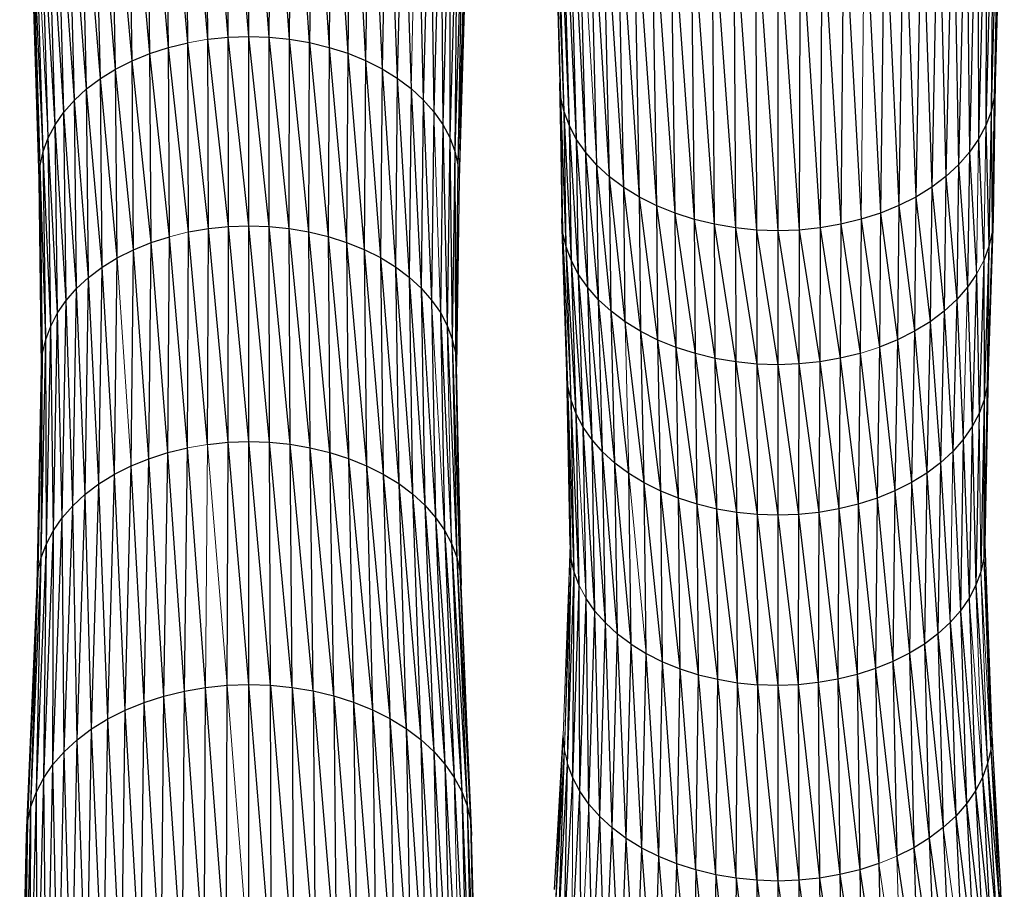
# Paper-space layout '_Back' of a CAD drawing. Header units: millimetres. Extents: x -1300 to 0, y 0 to 650.
# Tile 27 of 94: x -1010 to -944, y 403 to 462. Entities that reach past the tile are written whole.
import ezdxf

# ---------------------------------------------------------------- set-up
doc = ezdxf.new("R2010")
doc.units = ezdxf.units.MM

psp = doc.layouts.new('_Back')

# ---------------------------------------------------------------- linework, layer by layer
at = {"color": 7, "linetype": 'Continuous', "lineweight": 25}
for p, q in [((-973.967, 456.498), (-974.652, 479.492)), ((-974.652, 479.492), (-974.042, 457.475)), ((-973.748, 455.53), (-974.574, 478.474)), ((-973.967, 456.498), (-974.574, 478.474)), ((-944.111, 478.499), (-944.644, 457.501)), ((-995.03, 460.616), (-995.03, 477.847)), ((-993.644, 460.569), (-995.03, 477.847)), ((-997.789, 460.423), (-999.285, 477.404)), ((-999.136, 460.188), (-999.285, 477.404)), ((-997.789, 460.423), (-997.889, 477.647)), ((-996.416, 460.566), (-997.889, 477.647)), ((-996.416, 460.566), (-996.466, 477.796)), ((-995.03, 460.616), (-996.466, 477.796)), ((-993.644, 460.569), (-993.594, 477.799)), ((-992.271, 460.428), (-993.594, 477.799)), ((-992.271, 460.428), (-992.17, 477.652)), ((-990.922, 460.197), (-992.17, 477.652)), ((-990.773, 477.412), (-990.922, 460.197)), ((-990.773, 477.412), (-989.612, 459.878)), ((-973.391, 454.58), (-974.346, 477.466)), ((-973.748, 455.53), (-974.346, 477.466)), ((-944.336, 477.491), (-944.932, 455.556)), ((-944.336, 477.491), (-944.716, 456.524)), ((-1000.445, 459.867), (-1001.946, 476.652)), ((-1001.704, 459.462), (-1001.946, 476.652)), ((-1000.445, 459.867), (-1000.642, 477.071)), ((-999.136, 460.188), (-1000.642, 477.071)), ((-989.415, 477.082), (-989.612, 459.878)), ((-989.415, 477.082), (-988.352, 459.476)), ((-988.11, 476.665), (-988.352, 459.476)), ((-988.11, 476.665), (-987.156, 458.994)), ((-972.901, 453.657), (-973.974, 476.477)), ((-973.391, 454.58), (-973.974, 476.477)), ((-944.704, 476.501), (-945.285, 454.605)), ((-944.704, 476.501), (-944.932, 455.556)), ((-1001.704, 459.462), (-1003.183, 476.15)), ((-1002.898, 458.978), (-1003.183, 476.15)), ((-986.87, 476.166), (-987.156, 458.994)), ((-986.87, 476.166), (-986.035, 458.436)), ((-1004.016, 458.417), (-1004.342, 475.57)), ((-1002.898, 458.978), (-1004.342, 475.57)), ((-985.709, 475.587), (-986.035, 458.436)), ((-985.709, 475.587), (-985.004, 457.805)), ((-972.283, 452.77), (-973.464, 475.515)), ((-972.901, 453.657), (-973.464, 475.515)), ((-945.211, 475.539), (-945.772, 453.681)), ((-945.211, 475.539), (-945.285, 454.605)), ((-1005.045, 457.784), (-1005.408, 474.914)), ((-1004.016, 458.417), (-1005.408, 474.914)), ((-984.64, 474.933), (-985.004, 457.805)), ((-984.64, 474.933), (-984.072, 457.105)), ((-972.283, 452.77), (-972.821, 474.592)), ((-945.85, 474.614), (-946.386, 452.793)), ((-945.85, 474.614), (-945.772, 453.681)), ((-1005.973, 457.083), (-1006.37, 474.187)), ((-1005.045, 457.784), (-1006.37, 474.187)), ((-983.675, 474.208), (-983.248, 456.345)), ((-1005.973, 457.083), (-1007.222, 473.398)), ((-1006.794, 456.322), (-1007.222, 473.398)), ((-982.821, 473.421), (-983.248, 456.345)), ((-982.821, 473.421), (-982.535, 455.534)), ((-970.69, 451.14), (-972.052, 473.714)), ((-971.545, 451.928), (-972.052, 473.714)), ((-946.617, 473.735), (-947.121, 451.949)), ((-946.617, 473.735), (-946.386, 452.793)), ((-1007.503, 455.508), (-1007.957, 472.555)), ((-1006.794, 456.322), (-1007.957, 472.555)), ((-982.083, 472.579), (-982.535, 455.534)), ((-982.083, 472.579), (-981.94, 454.678)), ((-969.724, 450.414), (-971.162, 472.893)), ((-970.69, 451.14), (-971.162, 472.893)), ((-947.504, 472.913), (-947.973, 451.16)), ((-947.504, 472.913), (-947.121, 451.949)), ((-968.654, 449.759), (-970.156, 472.138)), ((-969.724, 450.414), (-970.156, 472.138)), ((-948.507, 472.155), (-948.936, 450.432)), ((-948.507, 472.155), (-947.973, 451.16)), ((-1008.095, 454.652), (-1008.57, 471.668)), ((-1007.503, 455.508), (-1008.57, 471.668)), ((-981.466, 471.693), (-981.94, 454.678)), ((-981.466, 471.693), (-981.468, 453.789)), ((-967.492, 449.18), (-969.042, 471.456)), ((-968.654, 449.759), (-969.042, 471.456)), ((-949.619, 471.472), (-950.004, 449.776)), ((-949.619, 471.472), (-948.936, 450.432)), ((-1008.564, 453.761), (-1009.055, 470.745)), ((-1008.095, 454.652), (-1009.055, 470.745)), ((-980.977, 470.771), (-981.468, 453.789)), ((-980.977, 470.771), (-981.123, 452.873)), ((-966.251, 448.68), (-967.832, 470.853)), ((-967.492, 449.18), (-967.832, 470.853)), ((-950.827, 470.866), (-951.164, 449.194)), ((-950.827, 470.866), (-950.004, 449.776)), ((-964.945, 448.263), (-966.54, 470.332)), ((-966.251, 448.68), (-966.54, 470.332)), ((-963.586, 447.932), (-965.179, 469.897)), ((-964.945, 448.263), (-965.179, 469.897)), ((-953.476, 469.907), (-952.403, 448.692)), ((-952.117, 470.343), (-952.403, 448.692)), ((-952.117, 470.343), (-951.164, 449.194)), ((-1008.904, 452.844), (-1009.409, 469.795)), ((-980.619, 469.822), (-981.123, 452.873)), ((-980.619, 469.822), (-980.911, 451.939)), ((-963.764, 469.553), (-962.187, 447.692)), ((-963.586, 447.932), (-963.764, 469.553)), ((-962.307, 469.302), (-960.762, 447.545)), ((-962.307, 469.302), (-962.187, 447.692)), ((-956.346, 469.307), (-956.463, 447.697)), ((-956.346, 469.307), (-955.065, 447.94)), ((-954.891, 469.56), (-955.065, 447.94)), ((-954.891, 469.56), (-953.708, 448.273)), ((-1009.112, 451.911), (-1009.624, 468.827)), ((-1008.904, 452.844), (-1009.624, 468.827)), ((-980.401, 468.855), (-980.911, 451.939)), ((-980.401, 468.855), (-980.838, 450.997)), ((-960.824, 469.15), (-959.325, 447.497)), ((-960.824, 469.15), (-960.762, 447.545)), ((-959.326, 469.099), (-959.325, 447.497)), ((-959.326, 469.099), (-957.887, 447.548)), ((-957.829, 469.152), (-957.887, 447.548)), ((-957.829, 469.152), (-956.463, 447.697)), ((-1009.181, 450.969), (-1009.696, 467.851)), ((-1009.112, 451.911), (-1009.696, 467.851)), ((-980.325, 467.878), (-980.838, 450.997)), ((-997.789, 460.423), (-996.416, 460.566)), ((-996.416, 460.566), (-995.03, 460.616)), ((-995.03, 447.838), (-996.416, 460.566)), ((-996.399, 447.789), (-996.416, 460.566)), ((-995.03, 447.838), (-995.03, 460.616)), ((-993.661, 447.792), (-995.03, 460.616)), ((-995.03, 460.616), (-993.644, 460.569)), ((-993.661, 447.792), (-993.644, 460.569)), ((-992.304, 447.652), (-993.644, 460.569)), ((-993.644, 460.569), (-992.271, 460.428)), ((-1001.704, 459.462), (-1000.445, 459.867)), ((-1000.445, 459.867), (-999.136, 460.188)), ((-999.086, 447.415), (-1000.445, 459.867)), ((-1000.38, 447.098), (-1000.445, 459.867)), ((-997.755, 447.647), (-999.136, 460.188)), ((-999.086, 447.415), (-999.136, 460.188)), ((-997.755, 447.647), (-997.789, 460.423)), ((-996.399, 447.789), (-997.789, 460.423)), ((-992.304, 447.652), (-992.271, 460.428)), ((-990.972, 447.424), (-992.271, 460.428)), ((-992.271, 460.428), (-990.922, 460.197)), ((-990.972, 447.424), (-990.922, 460.197)), ((-990.922, 460.197), (-989.677, 447.109)), ((-990.922, 460.197), (-989.612, 459.878)), ((-989.612, 459.878), (-989.677, 447.109)), ((-989.612, 459.878), (-988.433, 446.712)), ((-989.612, 459.878), (-988.352, 459.476)), ((-1002.898, 458.978), (-1001.704, 459.462)), ((-1000.38, 447.098), (-1001.704, 459.462)), ((-1001.622, 446.698), (-1001.704, 459.462)), ((-988.352, 459.476), (-988.433, 446.712)), ((-988.352, 459.476), (-987.251, 446.236)), ((-988.352, 459.476), (-987.156, 458.994)), ((-1004.016, 458.417), (-1002.898, 458.978)), ((-1002.802, 446.22), (-1002.898, 458.978)), ((-1001.622, 446.698), (-1002.898, 458.978)), ((-987.156, 458.994), (-987.251, 446.236)), ((-987.156, 458.994), (-986.144, 445.684)), ((-987.156, 458.994), (-986.035, 458.436)), ((-1005.045, 457.784), (-1004.016, 458.417)), ((-1003.906, 445.666), (-1004.016, 458.417)), ((-1002.802, 446.22), (-1004.016, 458.417)), ((-986.035, 458.436), (-986.144, 445.684)), ((-986.035, 458.436), (-985.125, 445.061)), ((-986.035, 458.436), (-985.004, 457.805)), ((-1005.973, 457.083), (-1005.045, 457.784)), ((-1003.906, 445.666), (-1005.045, 457.784)), ((-1004.923, 445.04), (-1005.045, 457.784)), ((-985.004, 457.805), (-985.125, 445.061)), ((-985.004, 457.805), (-984.205, 444.37)), ((-985.004, 457.805), (-984.072, 457.105)), ((-973.822, 447.366), (-974.042, 457.475)), ((-944.644, 457.501), (-944.789, 448.36)), ((-944.644, 457.501), (-944.716, 456.524)), ((-1006.794, 456.322), (-1005.973, 457.083)), ((-1004.923, 445.04), (-1005.973, 457.083)), ((-1005.84, 444.348), (-1005.973, 457.083)), ((-984.072, 457.105), (-984.205, 444.37)), ((-984.072, 457.105), (-983.39, 443.619)), ((-984.072, 457.105), (-983.248, 456.345)), ((-1007.503, 455.508), (-1006.794, 456.322)), ((-1006.651, 443.595), (-1006.794, 456.322)), ((-1005.84, 444.348), (-1006.794, 456.322)), ((-983.248, 456.345), (-983.39, 443.619)), ((-983.248, 456.345), (-982.686, 442.818)), ((-983.248, 456.345), (-982.535, 455.534)), ((-973.748, 455.53), (-973.967, 456.498)), ((-973.605, 446.407), (-973.967, 456.498)), ((-973.822, 447.366), (-973.967, 456.498)), ((-944.716, 456.524), (-944.932, 455.556)), ((-944.716, 456.524), (-944.86, 447.392)), ((-944.716, 456.524), (-944.789, 448.36)), ((-1008.095, 454.652), (-1007.503, 455.508)), ((-1007.352, 442.792), (-1007.503, 455.508)), ((-1006.651, 443.595), (-1007.503, 455.508)), ((-982.535, 455.534), (-982.686, 442.818)), ((-982.535, 455.534), (-981.94, 454.678)), ((-973.391, 454.58), (-973.748, 455.53)), ((-973.251, 445.467), (-973.748, 455.53)), ((-973.605, 446.407), (-973.748, 455.53)), ((-944.932, 455.556), (-945.285, 454.605)), ((-944.932, 455.556), (-945.073, 446.433)), ((-944.932, 455.556), (-944.86, 447.392)), ((-1008.564, 453.761), (-1008.095, 454.652)), ((-1007.936, 441.946), (-1008.095, 454.652)), ((-1007.352, 442.792), (-1008.095, 454.652)), ((-981.94, 454.678), (-982.098, 441.973)), ((-981.94, 454.678), (-981.631, 441.094)), ((-981.94, 454.678), (-981.468, 453.789)), ((-972.901, 453.657), (-973.391, 454.58)), ((-972.766, 444.553), (-973.391, 454.58)), ((-973.251, 445.467), (-973.391, 454.58)), ((-945.285, 454.605), (-945.772, 453.681)), ((-945.285, 454.605), (-945.073, 446.433)), ((-1008.904, 452.844), (-1008.564, 453.761)), ((-1008.399, 441.066), (-1008.564, 453.761)), ((-1007.936, 441.946), (-1008.564, 453.761)), ((-981.468, 453.789), (-981.631, 441.094)), ((-981.468, 453.789), (-981.291, 440.189)), ((-981.468, 453.789), (-981.123, 452.873)), ((-972.283, 452.77), (-972.901, 453.657)), ((-972.155, 443.675), (-972.901, 453.657)), ((-972.766, 444.553), (-972.901, 453.657)), ((-945.772, 453.681), (-946.386, 452.793)), ((-945.772, 453.681), (-945.424, 445.492)), ((-1009.112, 451.911), (-1008.904, 452.844)), ((-1008.735, 440.16), (-1008.904, 452.844)), ((-1008.399, 441.066), (-1008.904, 452.844)), ((-981.123, 452.873), (-981.291, 440.189)), ((-981.123, 452.873), (-981.082, 439.267)), ((-981.123, 452.873), (-980.911, 451.939)), ((-971.545, 451.928), (-972.283, 452.77)), ((-971.424, 442.841), (-972.283, 452.77)), ((-972.155, 443.675), (-972.283, 452.77)), ((-946.386, 452.793), (-946.513, 443.698)), ((-946.386, 452.793), (-945.905, 444.577)), ((-1009.181, 450.969), (-1009.112, 451.911)), ((-1008.94, 439.238), (-1009.112, 451.911)), ((-1008.735, 440.16), (-1009.112, 451.911)), ((-980.911, 451.939), (-981.082, 439.267)), ((-980.911, 451.939), (-980.838, 450.997)), ((-970.69, 451.14), (-971.545, 451.928)), ((-970.577, 442.06), (-971.545, 451.928)), ((-971.424, 442.841), (-971.545, 451.928)), ((-947.121, 451.949), (-947.973, 451.16)), ((-947.121, 451.949), (-947.241, 442.862)), ((-947.121, 451.949), (-946.513, 443.698)), ((-1008.94, 439.238), (-1009.181, 450.969)), ((-1009.008, 438.307), (-1009.181, 450.969)), ((-980.838, 450.997), (-981.01, 438.336)), ((-969.724, 450.414), (-970.69, 451.14)), ((-969.621, 441.342), (-970.69, 451.14)), ((-970.577, 442.06), (-970.69, 451.14)), ((-947.973, 451.16), (-948.936, 450.432)), ((-947.973, 451.16), (-948.085, 442.08)), ((-947.973, 451.16), (-947.241, 442.862)), ((-968.654, 449.759), (-969.724, 450.414)), ((-968.561, 440.694), (-969.724, 450.414)), ((-969.621, 441.342), (-969.724, 450.414)), ((-948.936, 450.432), (-950.004, 449.776)), ((-948.936, 450.432), (-949.039, 441.36)), ((-948.936, 450.432), (-948.085, 442.08)), ((-967.492, 449.18), (-968.654, 449.759)), ((-967.411, 440.12), (-968.654, 449.759)), ((-968.561, 440.694), (-968.654, 449.759)), ((-950.004, 449.776), (-951.164, 449.194)), ((-950.004, 449.776), (-950.095, 440.71)), ((-950.004, 449.776), (-949.039, 441.36)), ((-966.251, 448.68), (-967.492, 449.18)), ((-966.182, 439.625), (-967.492, 449.18)), ((-967.411, 440.12), (-967.492, 449.18)), ((-964.945, 448.263), (-966.251, 448.68)), ((-964.889, 439.212), (-966.251, 448.68)), ((-966.182, 439.625), (-966.251, 448.68)), ((-952.403, 448.692), (-953.708, 448.273)), ((-952.403, 448.692), (-952.47, 439.637)), ((-951.164, 449.194), (-952.403, 448.692)), ((-952.403, 448.692), (-951.244, 440.135)), ((-951.164, 449.194), (-951.244, 440.135)), ((-951.164, 449.194), (-950.095, 440.71)), ((-973.822, 447.366), (-973.897, 448.334)), ((-973.489, 436.998), (-973.897, 448.334)), ((-973.562, 437.943), (-973.897, 448.334)), ((-963.586, 447.932), (-964.945, 448.263)), ((-963.543, 438.885), (-964.945, 448.263)), ((-964.889, 439.212), (-964.945, 448.263)), ((-962.187, 447.692), (-963.586, 447.932)), ((-962.158, 438.647), (-963.586, 447.932)), ((-963.543, 438.885), (-963.586, 447.932)), ((-955.065, 447.94), (-956.463, 447.697)), ((-955.065, 447.94), (-955.107, 438.892)), ((-953.708, 448.273), (-955.065, 447.94)), ((-955.065, 447.94), (-953.763, 439.222)), ((-953.708, 448.273), (-953.763, 439.222)), ((-953.708, 448.273), (-952.47, 439.637)), ((-944.789, 448.36), (-945.123, 437.97)), ((-944.789, 448.36), (-944.86, 447.392)), ((-999.174, 432.842), (-999.086, 447.415)), ((-999.086, 447.415), (-997.755, 447.647)), ((-997.814, 433.079), (-999.086, 447.415)), ((-997.814, 433.079), (-997.755, 447.647)), ((-997.755, 447.647), (-996.399, 447.789)), ((-996.428, 433.224), (-997.755, 447.647)), ((-996.428, 433.224), (-996.399, 447.789)), ((-996.399, 447.789), (-995.03, 447.838)), ((-995.029, 433.274), (-996.399, 447.789)), ((-995.029, 433.274), (-995.03, 447.838)), ((-993.63, 433.227), (-995.03, 447.838)), ((-995.03, 447.838), (-993.661, 447.792)), ((-993.63, 433.227), (-993.661, 447.792)), ((-992.243, 433.084), (-993.661, 447.792)), ((-993.661, 447.792), (-992.304, 447.652)), ((-992.243, 433.084), (-992.304, 447.652)), ((-990.882, 432.85), (-992.304, 447.652)), ((-992.304, 447.652), (-990.972, 447.424)), ((-990.882, 432.85), (-990.972, 447.424)), ((-989.56, 432.529), (-990.972, 447.424)), ((-990.972, 447.424), (-989.677, 447.109)), ((-973.605, 446.407), (-973.822, 447.366)), ((-973.489, 436.998), (-973.822, 447.366)), ((-960.762, 447.545), (-962.187, 447.692)), ((-962.187, 447.692), (-960.748, 438.502)), ((-962.187, 447.692), (-962.158, 438.647)), ((-959.325, 447.497), (-960.762, 447.545)), ((-960.762, 447.545), (-959.324, 438.453)), ((-960.762, 447.545), (-960.748, 438.502)), ((-957.887, 447.548), (-959.325, 447.497)), ((-959.325, 447.497), (-959.324, 438.453)), ((-959.325, 447.497), (-957.901, 438.504)), ((-957.887, 447.548), (-957.901, 438.504)), ((-956.463, 447.697), (-957.887, 447.548)), ((-957.887, 447.548), (-956.491, 438.652)), ((-956.463, 447.697), (-956.491, 438.652)), ((-956.463, 447.697), (-955.107, 438.892)), ((-944.86, 447.392), (-945.192, 437.024)), ((-944.86, 447.392), (-945.123, 437.97)), ((-944.86, 447.392), (-945.073, 446.433)), ((-1002.802, 446.22), (-1001.622, 446.698)), ((-1001.765, 432.11), (-1001.622, 446.698)), ((-1001.622, 446.698), (-1000.38, 447.098)), ((-1000.495, 432.518), (-1001.622, 446.698)), ((-1000.495, 432.518), (-1000.38, 447.098)), ((-999.174, 432.842), (-1000.38, 447.098)), ((-989.677, 447.109), (-989.56, 432.529)), ((-989.677, 447.109), (-988.288, 432.123)), ((-989.677, 447.109), (-988.433, 446.712)), ((-988.433, 446.712), (-988.288, 432.123)), ((-988.433, 446.712), (-987.08, 431.636)), ((-988.433, 446.712), (-987.251, 446.236)), ((-1003.906, 445.666), (-1002.802, 446.22)), ((-1002.971, 431.621), (-1002.802, 446.22)), ((-1001.765, 432.11), (-1002.802, 446.22)), ((-987.251, 446.236), (-987.08, 431.636)), ((-987.251, 446.236), (-985.949, 431.073)), ((-987.251, 446.236), (-986.144, 445.684)), ((-973.251, 445.467), (-973.605, 446.407)), ((-972.931, 435.142), (-973.605, 446.407)), ((-973.277, 436.061), (-973.605, 446.407)), ((-945.073, 446.433), (-945.424, 445.492)), ((-945.073, 446.433), (-945.401, 436.087)), ((-945.073, 446.433), (-945.192, 437.024)), ((-1004.923, 445.04), (-1003.906, 445.666)), ((-1004.099, 431.055), (-1003.906, 445.666)), ((-986.144, 445.684), (-985.949, 431.073)), ((-986.144, 445.684), (-984.908, 430.436)), ((-986.144, 445.684), (-985.125, 445.061)), ((-972.766, 444.553), (-973.251, 445.467)), ((-972.457, 434.249), (-973.251, 445.467)), ((-972.931, 435.142), (-973.251, 445.467)), ((-945.424, 445.492), (-945.743, 435.168)), ((-945.424, 445.492), (-945.401, 436.087)), ((-1005.84, 444.348), (-1004.923, 445.04)), ((-1005.138, 430.416), (-1004.923, 445.04)), ((-1004.099, 431.055), (-1004.923, 445.04)), ((-985.125, 445.061), (-984.908, 430.436)), ((-985.125, 445.061), (-983.968, 429.73)), ((-985.125, 445.061), (-984.205, 444.37)), ((-1006.651, 443.595), (-1005.84, 444.348)), ((-1006.075, 429.708), (-1005.84, 444.348)), ((-1005.138, 430.416), (-1005.84, 444.348)), ((-984.205, 444.37), (-983.968, 429.73)), ((-984.205, 444.37), (-983.136, 428.963)), ((-984.205, 444.37), (-983.39, 443.619)), ((-972.155, 443.675), (-972.766, 444.553)), ((-971.86, 433.391), (-972.766, 444.553)), ((-972.457, 434.249), (-972.766, 444.553)), ((-945.905, 444.577), (-946.513, 443.698)), ((-945.905, 444.577), (-946.213, 434.274)), ((-945.905, 444.577), (-945.743, 435.168)), ((-1007.352, 442.792), (-1006.651, 443.595)), ((-1006.904, 428.939), (-1006.651, 443.595)), ((-1006.075, 429.708), (-1006.651, 443.595)), ((-983.39, 443.619), (-983.136, 428.963)), ((-983.39, 443.619), (-982.417, 428.143)), ((-983.39, 443.619), (-982.686, 442.818)), ((-971.424, 442.841), (-972.155, 443.675)), ((-971.145, 432.577), (-972.155, 443.675)), ((-971.86, 433.391), (-972.155, 443.675)), ((-946.513, 443.698), (-947.241, 442.862)), ((-946.513, 443.698), (-946.213, 434.274)), ((-1007.936, 441.946), (-1007.352, 442.792)), ((-1007.62, 428.118), (-1007.352, 442.792)), ((-1006.904, 428.939), (-1007.352, 442.792)), ((-982.686, 442.818), (-982.417, 428.143)), ((-982.686, 442.818), (-982.098, 441.973)), ((-970.577, 442.06), (-971.424, 442.841)), ((-970.318, 431.814), (-971.424, 442.841)), ((-971.145, 432.577), (-971.424, 442.841)), ((-947.241, 442.862), (-948.085, 442.08)), ((-947.241, 442.862), (-947.518, 432.599)), ((-947.241, 442.862), (-946.807, 433.415)), ((-1008.399, 441.066), (-1007.936, 441.946)), ((-1008.217, 427.254), (-1007.936, 441.946)), ((-1007.62, 428.118), (-1007.936, 441.946)), ((-982.098, 441.973), (-981.816, 427.28)), ((-982.098, 441.973), (-981.339, 426.382)), ((-982.098, 441.973), (-981.631, 441.094)), ((-969.621, 441.342), (-970.577, 442.06)), ((-969.384, 431.112), (-970.577, 442.06)), ((-970.318, 431.814), (-970.577, 442.06)), ((-948.085, 442.08), (-949.039, 441.36)), ((-948.085, 442.08), (-948.343, 431.834)), ((-948.085, 442.08), (-947.518, 432.599)), ((-968.561, 440.694), (-969.621, 441.342)), ((-968.349, 430.479), (-969.621, 441.342)), ((-949.039, 441.36), (-950.095, 440.71)), ((-949.039, 441.36), (-949.274, 431.131)), ((-949.039, 441.36), (-948.343, 431.834)), ((-1008.735, 440.16), (-1008.399, 441.066)), ((-1008.69, 426.355), (-1008.399, 441.066)), ((-1008.217, 427.254), (-1008.399, 441.066)), ((-981.631, 441.094), (-980.991, 425.458)), ((-981.631, 441.094), (-981.291, 440.189)), ((-967.411, 440.12), (-968.561, 440.694)), ((-967.224, 429.919), (-968.561, 440.694)), ((-968.349, 430.479), (-968.561, 440.694)), ((-950.095, 440.71), (-951.244, 440.135)), ((-950.095, 440.71), (-950.307, 430.496)), ((-950.095, 440.71), (-949.274, 431.131)), ((-1009.034, 425.429), (-1008.735, 440.16)), ((-1008.94, 439.238), (-1008.735, 440.16)), ((-1008.69, 426.355), (-1008.735, 440.16)), ((-981.291, 440.189), (-980.991, 425.458)), ((-981.291, 440.189), (-980.778, 424.515)), ((-981.291, 440.189), (-981.082, 439.267)), ((-966.182, 439.625), (-967.411, 440.12)), ((-966.024, 429.435), (-967.411, 440.12)), ((-967.224, 429.919), (-967.411, 440.12)), ((-951.244, 440.135), (-952.47, 439.637)), ((-951.244, 440.135), (-951.429, 429.933)), ((-951.244, 440.135), (-950.307, 430.496)), ((-981.082, 439.267), (-980.778, 424.515)), ((-981.082, 439.267), (-980.704, 423.565)), ((-981.082, 439.267), (-981.01, 438.336)), ((-964.889, 439.212), (-966.182, 439.625)), ((-964.76, 429.031), (-966.182, 439.625)), ((-966.024, 429.435), (-966.182, 439.625)), ((-952.47, 439.637), (-952.627, 429.447)), ((-952.47, 439.637), (-951.429, 429.933)), ((-1009.243, 424.487), (-1008.94, 439.238)), ((-1009.034, 425.429), (-1008.94, 439.238)), ((-1009.008, 438.307), (-1008.94, 439.238)), ((-963.543, 438.885), (-964.889, 439.212)), ((-963.445, 428.712), (-964.889, 439.212)), ((-964.76, 429.031), (-964.889, 439.212)), ((-962.158, 438.647), (-963.543, 438.885)), ((-962.092, 428.479), (-963.543, 438.885)), ((-963.445, 428.712), (-963.543, 438.885)), ((-960.748, 438.502), (-962.158, 438.647)), ((-962.158, 438.647), (-960.714, 428.338)), ((-962.092, 428.479), (-962.158, 438.647)), ((-956.491, 438.652), (-957.901, 438.504)), ((-956.491, 438.652), (-956.555, 428.484)), ((-955.107, 438.892), (-956.491, 438.652)), ((-956.491, 438.652), (-955.203, 428.719)), ((-955.107, 438.892), (-955.203, 428.719)), ((-953.763, 439.222), (-955.107, 438.892)), ((-955.107, 438.892), (-953.89, 429.042)), ((-953.763, 439.222), (-953.89, 429.042)), ((-953.763, 439.222), (-952.627, 429.447)), ((-1009.313, 423.536), (-1009.008, 438.307)), ((-1009.243, 424.487), (-1009.008, 438.307)), ((-980.704, 423.565), (-981.01, 438.336)), ((-973.489, 436.998), (-973.562, 437.943)), ((-973.27, 425.373), (-973.562, 437.943)), ((-973.342, 426.304), (-973.562, 437.943)), ((-959.324, 438.453), (-960.748, 438.502)), ((-960.748, 438.502), (-959.323, 428.29)), ((-960.748, 438.502), (-960.714, 428.338)), ((-957.901, 438.504), (-959.324, 438.453)), ((-959.324, 438.453), (-959.323, 428.29)), ((-959.324, 438.453), (-957.933, 428.34)), ((-957.901, 438.504), (-957.933, 428.34)), ((-957.901, 438.504), (-956.555, 428.484)), ((-945.123, 437.97), (-945.342, 426.331)), ((-973.277, 436.061), (-973.489, 436.998)), ((-973.061, 424.452), (-973.489, 436.998)), ((-973.27, 425.373), (-973.489, 436.998)), ((-945.192, 437.024), (-945.41, 425.4)), ((-945.192, 437.024), (-945.401, 436.087)), ((-945.192, 437.024), (-945.342, 426.331)), ((-972.931, 435.142), (-973.277, 436.061)), ((-972.72, 423.547), (-973.277, 436.061)), ((-973.061, 424.452), (-973.277, 436.061)), ((-945.401, 436.087), (-945.743, 435.168)), ((-945.401, 436.087), (-945.615, 424.478)), ((-945.401, 436.087), (-945.41, 425.4)), ((-972.457, 434.249), (-972.931, 435.142)), ((-972.72, 423.547), (-972.931, 435.142)), ((-945.743, 435.168), (-946.213, 434.274)), ((-945.743, 435.168), (-945.952, 423.572)), ((-971.86, 433.391), (-972.457, 434.249)), ((-971.666, 421.823), (-972.457, 434.249)), ((-972.254, 422.668), (-972.457, 434.249)), ((-946.213, 434.274), (-946.807, 433.415)), ((-946.213, 434.274), (-946.415, 422.692)), ((-946.213, 434.274), (-945.952, 423.572)), ((-971.145, 432.577), (-971.86, 433.391)), ((-970.962, 421.021), (-971.86, 433.391)), ((-971.666, 421.823), (-971.86, 433.391)), ((-946.807, 433.415), (-947.518, 432.599)), ((-946.807, 433.415), (-947, 421.846)), ((-946.807, 433.415), (-946.415, 422.692)), ((-1000.495, 432.518), (-999.174, 432.842)), ((-999.377, 416.422), (-999.174, 432.842)), ((-997.95, 416.67), (-999.174, 432.842)), ((-997.814, 433.079), (-996.428, 433.224)), ((-996.495, 416.822), (-996.428, 433.224)), ((-996.428, 433.224), (-995.029, 433.274)), ((-995.027, 416.874), (-996.428, 433.224)), ((-995.027, 416.874), (-995.029, 433.274)), ((-993.558, 416.825), (-995.029, 433.274)), ((-995.029, 433.274), (-993.63, 433.227)), ((-993.558, 416.825), (-993.63, 433.227)), ((-992.103, 416.675), (-993.63, 433.227)), ((-993.63, 433.227), (-992.243, 433.084)), ((-992.103, 416.675), (-992.243, 433.084)), ((-990.675, 416.43), (-992.243, 433.084)), ((-992.243, 433.084), (-990.882, 432.85)), ((-990.675, 416.43), (-990.882, 432.85)), ((-989.287, 416.092), (-990.882, 432.85)), ((-990.882, 432.85), (-989.56, 432.529)), ((-1002.971, 431.621), (-1001.765, 432.11)), ((-1002.097, 415.653), (-1001.765, 432.11)), ((-1001.765, 432.11), (-1000.495, 432.518)), ((-1000.764, 416.082), (-1001.765, 432.11)), ((-1000.764, 416.082), (-1000.495, 432.518)), ((-999.377, 416.422), (-1000.495, 432.518)), ((-989.287, 416.092), (-989.56, 432.529)), ((-989.56, 432.529), (-987.952, 415.666)), ((-989.56, 432.529), (-988.288, 432.123)), ((-988.288, 432.123), (-987.952, 415.666)), ((-988.288, 432.123), (-986.685, 415.155)), ((-988.288, 432.123), (-987.08, 431.636)), ((-970.318, 431.814), (-971.145, 432.577)), ((-970.148, 420.27), (-971.145, 432.577)), ((-970.962, 421.021), (-971.145, 432.577)), ((-947.518, 432.599), (-948.343, 431.834)), ((-947.518, 432.599), (-947, 421.846)), ((-1004.099, 431.055), (-1002.971, 431.621)), ((-1003.363, 415.14), (-1002.971, 431.621)), ((-1002.097, 415.653), (-1002.971, 431.621)), ((-987.08, 431.636), (-986.685, 415.155)), ((-987.08, 431.636), (-985.498, 414.563)), ((-987.08, 431.636), (-985.949, 431.073)), ((-969.384, 431.112), (-970.318, 431.814)), ((-969.228, 419.579), (-970.318, 431.814)), ((-970.148, 420.27), (-970.318, 431.814)), ((-948.343, 431.834), (-949.274, 431.131)), ((-948.343, 431.834), (-948.512, 420.291)), ((-948.343, 431.834), (-947.7, 421.043)), ((-1005.138, 430.416), (-1004.099, 431.055)), ((-1004.547, 414.546), (-1004.099, 431.055)), ((-1003.363, 415.14), (-1004.099, 431.055)), ((-985.949, 431.073), (-985.498, 414.563)), ((-985.949, 431.073), (-984.405, 413.895)), ((-985.949, 431.073), (-984.908, 430.436)), ((-968.349, 430.479), (-969.384, 431.112)), ((-969.228, 419.579), (-969.384, 431.112)), ((-949.274, 431.131), (-950.307, 430.496)), ((-949.274, 431.131), (-949.429, 419.598)), ((-949.274, 431.131), (-948.512, 420.291)), ((-1006.075, 429.708), (-1005.138, 430.416)), ((-1005.638, 413.876), (-1005.138, 430.416)), ((-1004.547, 414.546), (-1005.138, 430.416)), ((-984.908, 430.436), (-984.405, 413.895)), ((-984.908, 430.436), (-983.418, 413.154)), ((-984.908, 430.436), (-983.968, 429.73)), ((-967.224, 429.919), (-968.349, 430.479)), ((-967.102, 418.404), (-968.349, 430.479)), ((-968.208, 418.955), (-968.349, 430.479)), ((-950.307, 430.496), (-951.429, 429.933)), ((-950.307, 430.496), (-950.445, 418.973)), ((-950.307, 430.496), (-949.429, 419.598)), ((-1006.904, 428.939), (-1006.075, 429.708)), ((-1006.621, 413.133), (-1006.075, 429.708)), ((-1005.638, 413.876), (-1006.075, 429.708)), ((-983.968, 429.73), (-983.418, 413.154)), ((-983.968, 429.73), (-982.545, 412.348)), ((-983.968, 429.73), (-983.136, 428.963)), ((-966.024, 429.435), (-967.224, 429.919)), ((-965.92, 417.928), (-967.224, 429.919)), ((-967.102, 418.404), (-967.224, 429.919)), ((-964.76, 429.031), (-966.024, 429.435)), ((-964.675, 417.53), (-966.024, 429.435)), ((-965.92, 417.928), (-966.024, 429.435)), ((-952.627, 429.447), (-953.89, 429.042)), ((-952.627, 429.447), (-952.73, 417.94)), ((-951.429, 429.933), (-952.627, 429.447)), ((-952.627, 429.447), (-951.55, 418.419)), ((-951.429, 429.933), (-951.55, 418.419)), ((-951.429, 429.933), (-950.445, 418.973)), ((-1007.62, 428.118), (-1006.904, 428.939)), ((-1007.492, 412.326), (-1006.904, 428.939)), ((-1006.621, 413.133), (-1006.904, 428.939)), ((-983.136, 428.963), (-982.545, 412.348)), ((-983.136, 428.963), (-981.79, 411.488)), ((-983.136, 428.963), (-982.417, 428.143)), ((-963.445, 428.712), (-964.76, 429.031)), ((-963.381, 417.216), (-964.76, 429.031)), ((-964.675, 417.53), (-964.76, 429.031)), ((-962.092, 428.479), (-963.445, 428.712)), ((-962.049, 416.987), (-963.445, 428.712)), ((-963.381, 417.216), (-963.445, 428.712)), ((-955.203, 428.719), (-956.555, 428.484)), ((-955.203, 428.719), (-955.266, 417.223)), ((-953.89, 429.042), (-955.203, 428.719)), ((-955.203, 428.719), (-953.973, 417.541)), ((-953.89, 429.042), (-953.973, 417.541)), ((-953.89, 429.042), (-952.73, 417.94)), ((-1008.243, 411.464), (-1007.62, 428.118)), ((-1008.217, 427.254), (-1007.62, 428.118)), ((-1007.492, 412.326), (-1007.62, 428.118)), ((-982.417, 428.143), (-981.79, 411.488)), ((-982.417, 428.143), (-981.16, 410.582)), ((-982.417, 428.143), (-981.816, 427.28)), ((-960.714, 428.338), (-962.092, 428.479)), ((-960.692, 416.847), (-962.092, 428.479)), ((-962.049, 416.987), (-962.092, 428.479)), ((-959.323, 428.29), (-960.714, 428.338)), ((-960.714, 428.338), (-959.323, 416.801)), ((-960.714, 428.338), (-960.692, 416.847)), ((-957.933, 428.34), (-959.323, 428.29)), ((-959.323, 428.29), (-957.953, 416.85)), ((-959.323, 428.29), (-959.323, 416.801)), ((-957.933, 428.34), (-957.953, 416.85)), ((-956.555, 428.484), (-957.933, 428.34)), ((-957.933, 428.34), (-956.597, 416.992)), ((-956.555, 428.484), (-956.597, 416.992)), ((-956.555, 428.484), (-955.266, 417.223)), ((-1008.87, 410.557), (-1008.217, 427.254)), ((-1008.69, 426.355), (-1008.217, 427.254)), ((-1008.243, 411.464), (-1008.217, 427.254)), ((-981.816, 427.28), (-981.16, 410.582)), ((-981.816, 427.28), (-980.66, 409.639)), ((-981.816, 427.28), (-981.339, 426.382)), ((-1009.367, 409.613), (-1008.69, 426.355)), ((-1009.034, 425.429), (-1008.69, 426.355)), ((-1008.87, 410.557), (-1008.69, 426.355)), ((-981.339, 426.382), (-980.66, 409.639)), ((-981.339, 426.382), (-980.295, 408.669)), ((-981.339, 426.382), (-980.991, 425.458)), ((-945.342, 426.331), (-944.879, 413.444)), ((-1009.728, 408.642), (-1009.034, 425.429)), ((-1009.367, 409.613), (-1009.034, 425.429)), ((-1009.243, 424.487), (-1009.034, 425.429)), ((-980.991, 425.458), (-980.295, 408.669)), ((-980.991, 425.458), (-980.071, 407.68)), ((-980.991, 425.458), (-980.778, 424.515)), ((-973.513, 411.504), (-973.27, 425.373)), ((-973.061, 424.452), (-973.27, 425.373)), ((-945.41, 425.4), (-945.615, 424.478)), ((-945.41, 425.4), (-944.95, 412.482)), ((-945.41, 425.4), (-944.879, 413.444)), ((-1009.948, 407.653), (-1009.243, 424.487)), ((-1009.728, 408.642), (-1009.243, 424.487)), ((-1009.313, 423.536), (-1009.243, 424.487)), ((-980.778, 424.515), (-980.071, 407.68)), ((-980.778, 424.515), (-979.994, 406.682)), ((-980.778, 424.515), (-980.704, 423.565)), ((-973.513, 411.504), (-973.061, 424.452)), ((-973.162, 410.569), (-973.061, 424.452)), ((-972.72, 423.547), (-973.061, 424.452)), ((-945.615, 424.478), (-945.952, 423.572)), ((-1010.021, 406.655), (-1009.313, 423.536)), ((-1009.948, 407.653), (-1009.313, 423.536)), ((-979.994, 406.682), (-980.704, 423.565)), ((-973.162, 410.569), (-972.72, 423.547)), ((-972.68, 409.661), (-972.72, 423.547)), ((-945.952, 423.572), (-946.415, 422.692)), ((-945.952, 423.572), (-945.162, 411.529)), ((-972.68, 409.661), (-972.254, 422.668)), ((-971.666, 421.823), (-972.254, 422.668)), ((-972.073, 408.788), (-972.254, 422.668)), ((-946.415, 422.692), (-947, 421.846)), ((-946.415, 422.692), (-945.989, 409.685)), ((-972.073, 408.788), (-971.666, 421.823)), ((-970.962, 421.021), (-971.666, 421.823)), ((-971.346, 407.959), (-971.666, 421.823)), ((-947, 421.846), (-947.7, 421.043)), ((-947, 421.846), (-946.592, 408.811)), ((-947, 421.846), (-945.989, 409.685)), ((-971.346, 407.959), (-970.962, 421.021)), ((-970.148, 420.27), (-970.962, 421.021)), ((-970.504, 407.184), (-970.962, 421.021)), ((-947.7, 421.043), (-948.512, 420.291)), ((-947.7, 421.043), (-947.316, 407.981)), ((-947.7, 421.043), (-946.592, 408.811)), ((-970.504, 407.184), (-970.148, 420.27)), ((-969.228, 419.579), (-970.148, 420.27)), ((-969.554, 406.47), (-970.148, 420.27)), ((-948.512, 420.291), (-949.429, 419.598)), ((-948.512, 420.291), (-948.154, 407.204)), ((-948.512, 420.291), (-947.316, 407.981)), ((-969.554, 406.47), (-969.228, 419.579)), ((-969.228, 419.579), (-968.208, 418.955)), ((-968.502, 405.826), (-969.228, 419.579)), ((-949.429, 419.598), (-950.445, 418.973)), ((-949.429, 419.598), (-949.102, 406.489)), ((-949.429, 419.598), (-948.154, 407.204)), ((-968.502, 405.826), (-968.208, 418.955)), ((-968.208, 418.955), (-967.102, 418.404)), ((-967.358, 405.256), (-968.208, 418.955)), ((-950.445, 418.973), (-951.55, 418.419)), ((-950.445, 418.973), (-950.152, 405.843)), ((-950.445, 418.973), (-949.102, 406.489)), ((-967.358, 405.256), (-967.102, 418.404)), ((-967.102, 418.404), (-965.92, 417.928)), ((-966.137, 404.764), (-967.102, 418.404)), ((-951.55, 418.419), (-952.73, 417.94)), ((-951.55, 418.419), (-951.293, 405.271)), ((-951.55, 418.419), (-950.152, 405.843)), ((-966.137, 404.764), (-965.92, 417.928)), ((-965.92, 417.928), (-964.675, 417.53)), ((-964.852, 404.354), (-965.92, 417.928)), ((-964.852, 404.354), (-964.675, 417.53)), ((-964.675, 417.53), (-963.381, 417.216)), ((-963.515, 404.028), (-964.675, 417.53)), ((-953.973, 417.541), (-955.266, 417.223)), ((-952.73, 417.94), (-953.973, 417.541)), ((-953.973, 417.541), (-953.796, 404.364)), ((-953.973, 417.541), (-952.512, 404.776)), ((-952.73, 417.94), (-952.512, 404.776)), ((-952.73, 417.94), (-951.293, 405.271)), ((-999.377, 416.422), (-997.95, 416.67)), ((-998.04, 397.991), (-997.95, 416.67)), ((-997.95, 416.67), (-996.495, 416.822)), ((-996.54, 398.148), (-997.95, 416.67)), ((-996.54, 398.148), (-996.495, 416.822)), ((-996.495, 416.822), (-995.027, 416.874)), ((-995.025, 398.202), (-995.027, 416.874)), ((-993.511, 398.15), (-995.027, 416.874)), ((-995.027, 416.874), (-993.558, 416.825)), ((-993.511, 398.15), (-993.558, 416.825)), ((-993.558, 416.825), (-992.01, 397.996)), ((-993.558, 416.825), (-992.103, 416.675)), ((-992.103, 416.675), (-992.01, 397.996)), ((-992.103, 416.675), (-990.537, 397.743)), ((-992.103, 416.675), (-990.675, 416.43)), ((-963.515, 404.028), (-963.381, 417.216)), ((-963.381, 417.216), (-962.049, 416.987)), ((-962.139, 403.792), (-963.381, 417.216)), ((-962.139, 403.792), (-962.049, 416.987)), ((-962.049, 416.987), (-960.692, 416.847)), ((-960.737, 403.648), (-962.049, 416.987)), ((-960.692, 416.847), (-960.737, 403.648)), ((-959.323, 416.801), (-960.692, 416.847)), ((-960.692, 416.847), (-959.323, 403.6)), ((-957.953, 416.85), (-959.323, 416.801)), ((-959.323, 416.801), (-959.323, 403.6)), ((-959.323, 416.801), (-957.908, 403.65)), ((-956.597, 416.992), (-957.953, 416.85)), ((-957.953, 416.85), (-957.908, 403.65)), ((-957.953, 416.85), (-956.507, 403.797)), ((-955.266, 417.223), (-956.597, 416.992)), ((-956.597, 416.992), (-956.507, 403.797)), ((-956.597, 416.992), (-955.132, 404.036)), ((-955.266, 417.223), (-955.132, 404.036)), ((-955.266, 417.223), (-953.796, 404.364)), ((-1002.097, 415.653), (-1000.764, 416.082)), ((-1000.942, 397.384), (-1000.764, 416.082)), ((-1000.764, 416.082), (-999.377, 416.422)), ((-999.512, 397.735), (-1000.764, 416.082)), ((-999.512, 397.735), (-999.377, 416.422)), ((-998.04, 397.991), (-999.377, 416.422)), ((-990.675, 416.43), (-990.537, 397.743)), ((-990.675, 416.43), (-989.105, 397.394)), ((-990.675, 416.43), (-989.287, 416.092)), ((-989.287, 416.092), (-989.105, 397.394)), ((-989.287, 416.092), (-987.729, 396.955)), ((-989.287, 416.092), (-987.952, 415.666)), ((-1003.363, 415.14), (-1002.097, 415.653)), ((-1002.317, 396.943), (-1002.097, 415.653)), ((-1000.942, 397.384), (-1002.097, 415.653)), ((-987.952, 415.666), (-987.729, 396.955)), ((-987.952, 415.666), (-986.422, 396.428)), ((-987.952, 415.666), (-986.685, 415.155)), ((-1004.547, 414.546), (-1003.363, 415.14)), ((-1003.622, 396.414), (-1003.363, 415.14)), ((-1002.317, 396.943), (-1003.363, 415.14)), ((-986.685, 415.155), (-986.422, 396.428)), ((-986.685, 415.155), (-985.198, 395.818)), ((-986.685, 415.155), (-985.498, 414.563)), ((-1005.638, 413.876), (-1004.547, 414.546)), ((-1004.844, 395.801), (-1004.547, 414.546)), ((-1003.622, 396.414), (-1004.547, 414.546)), ((-985.498, 414.563), (-985.198, 395.818)), ((-985.498, 414.563), (-984.071, 395.128)), ((-985.498, 414.563), (-984.405, 413.895)), ((-1006.621, 413.133), (-1005.638, 413.876)), ((-1005.968, 395.11), (-1005.638, 413.876)), ((-1004.844, 395.801), (-1005.638, 413.876)), ((-984.405, 413.895), (-984.071, 395.128)), ((-984.405, 413.895), (-983.054, 394.364)), ((-984.405, 413.895), (-983.418, 413.154)), ((-974.386, 403.028), (-973.803, 413.417)), ((-974.309, 402.027), (-973.803, 413.417)), ((-973.729, 412.456), (-973.803, 413.417)), ((-944.879, 413.444), (-944.95, 412.482)), ((-944.879, 413.444), (-944.296, 403.053)), ((-1007.492, 412.326), (-1006.621, 413.133)), ((-1006.983, 394.344), (-1006.621, 413.133)), ((-1005.968, 395.11), (-1006.621, 413.133)), ((-983.418, 413.154), (-983.054, 394.364)), ((-983.418, 413.154), (-982.154, 393.533)), ((-983.418, 413.154), (-982.545, 412.348)), ((-1008.243, 411.464), (-1007.492, 412.326)), ((-1007.881, 393.512), (-1007.492, 412.326)), ((-1006.983, 394.344), (-1007.492, 412.326)), ((-982.545, 412.348), (-982.154, 393.533)), ((-982.545, 412.348), (-981.375, 392.646)), ((-982.545, 412.348), (-981.79, 411.488)), ((-974.309, 402.027), (-973.729, 412.456)), ((-974.084, 401.037), (-973.729, 412.456)), ((-944.95, 412.482), (-945.162, 411.529)), ((-944.95, 412.482), (-944.369, 402.053)), ((-944.95, 412.482), (-944.296, 403.053)), ((-1008.87, 410.557), (-1008.243, 411.464)), ((-1008.656, 392.623), (-1008.243, 411.464)), ((-1007.881, 393.512), (-1008.243, 411.464)), ((-981.79, 411.488), (-981.375, 392.646)), ((-981.79, 411.488), (-980.726, 391.712)), ((-981.79, 411.488), (-981.16, 410.582)), ((-974.084, 401.037), (-973.513, 411.504)), ((-973.719, 400.064), (-973.513, 411.504)), ((-973.162, 410.569), (-973.513, 411.504)), ((-945.162, 411.529), (-945.51, 410.594)), ((-945.162, 411.529), (-944.59, 401.062)), ((-945.162, 411.529), (-944.369, 402.053)), ((-1009.367, 409.613), (-1008.87, 410.557)), ((-1009.302, 391.688), (-1008.87, 410.557)), ((-1008.656, 392.623), (-1008.87, 410.557)), ((-981.16, 410.582), (-980.21, 390.739)), ((-981.16, 410.582), (-980.66, 409.639)), ((-973.719, 400.064), (-973.162, 410.569)), ((-972.68, 409.661), (-973.162, 410.569)), ((-945.51, 410.594), (-945.989, 409.685)), ((-945.51, 410.594), (-944.952, 400.088)), ((-945.51, 410.594), (-944.59, 401.062)), ((-1009.815, 390.715), (-1009.367, 409.613)), ((-1009.728, 408.642), (-1009.367, 409.613)), ((-1009.302, 391.688), (-1009.367, 409.613)), ((-980.66, 409.639), (-980.21, 390.739)), ((-980.66, 409.639), (-979.833, 389.739)), ((-980.66, 409.639), (-980.295, 408.669)), ((-973.218, 399.119), (-972.68, 409.661)), ((-972.073, 408.788), (-972.68, 409.661)), ((-972.586, 398.211), (-972.68, 409.661)), ((-945.989, 409.685), (-946.592, 408.811)), ((-945.989, 409.685), (-945.45, 399.143)), ((-945.989, 409.685), (-944.952, 400.088)), ((-971.346, 407.959), (-972.073, 408.788)), ((-971.83, 397.349), (-972.073, 408.788)), ((-946.592, 408.811), (-947.316, 407.981)), ((-946.592, 408.811), (-946.079, 398.234)), ((-946.592, 408.811), (-945.45, 399.143)), ((-1010.187, 389.713), (-1009.728, 408.642)), ((-1009.948, 407.653), (-1009.728, 408.642)), ((-1009.815, 390.715), (-1009.728, 408.642)), ((-980.295, 408.669), (-979.603, 388.719)), ((-980.295, 408.669), (-980.071, 407.68)), ((-1010.414, 388.693), (-1009.948, 407.653)), ((-1010.187, 389.713), (-1009.948, 407.653)), ((-1010.021, 406.655), (-1009.948, 407.653)), ((-980.071, 407.68), (-979.603, 388.719)), ((-980.071, 407.68), (-979.523, 387.69)), ((-980.071, 407.68), (-979.994, 406.682)), ((-971.83, 397.349), (-971.346, 407.959)), ((-970.504, 407.184), (-971.346, 407.959)), ((-970.955, 396.542), (-971.346, 407.959)), ((-947.316, 407.981), (-948.154, 407.204)), ((-947.316, 407.981), (-946.832, 397.37)), ((-947.316, 407.981), (-946.079, 398.234)), ((-970.955, 396.542), (-970.504, 407.184)), ((-969.554, 406.47), (-970.504, 407.184)), ((-969.966, 395.8), (-970.504, 407.184)), ((-948.154, 407.204), (-949.102, 406.489)), ((-948.154, 407.204), (-947.704, 396.562)), ((-1010.49, 387.664), (-1010.021, 406.655)), ((-1010.414, 388.693), (-1010.021, 406.655)), ((-979.523, 387.69), (-979.994, 406.682)), ((-969.966, 395.8), (-969.554, 406.47)), ((-968.502, 405.826), (-969.554, 406.47)), ((-968.871, 395.13), (-969.554, 406.47)), ((-949.102, 406.489), (-950.152, 405.843)), ((-949.102, 406.489), (-948.69, 395.818)), ((-949.102, 406.489), (-947.704, 396.562)), ((-968.871, 395.13), (-968.502, 405.826)), ((-967.358, 405.256), (-968.502, 405.826)), ((-967.682, 394.537), (-968.502, 405.826)), ((-950.152, 405.843), (-951.293, 405.271)), ((-950.152, 405.843), (-949.782, 395.146)), ((-950.152, 405.843), (-948.69, 395.818)), ((-967.682, 394.537), (-967.358, 405.256)), ((-966.137, 404.764), (-967.358, 405.256)), ((-966.412, 394.025), (-967.358, 405.256)), ((-966.412, 394.025), (-966.137, 404.764)), ((-964.852, 404.354), (-966.137, 404.764)), ((-965.075, 393.598), (-966.137, 404.764)), ((-952.512, 404.776), (-953.796, 404.364)), ((-952.512, 404.776), (-952.238, 394.037)), ((-951.293, 405.271), (-949.782, 395.146)), ((-964.852, 404.354), (-965.075, 393.598)), ((-963.515, 404.028), (-964.852, 404.354)), ((-964.852, 404.354), (-963.684, 393.259)), ((-953.796, 404.364), (-955.132, 404.036)), ((-953.796, 404.364), (-953.573, 393.608)), ((-953.796, 404.364), (-952.238, 394.037)), ((-963.515, 404.028), (-963.684, 393.259)), ((-962.139, 403.792), (-963.515, 404.028)), ((-963.515, 404.028), (-962.252, 393.013)), ((-962.139, 403.792), (-962.252, 393.013)), ((-960.737, 403.648), (-962.139, 403.792)), ((-962.139, 403.792), (-960.794, 392.863)), ((-960.737, 403.648), (-960.794, 392.863)), ((-959.323, 403.6), (-960.737, 403.648)), ((-960.737, 403.648), (-959.323, 392.813)), ((-957.908, 403.65), (-959.323, 403.6)), ((-959.323, 403.6), (-959.323, 392.813)), ((-959.323, 403.6), (-957.851, 392.866)), ((-956.507, 403.797), (-957.908, 403.65)), ((-957.908, 403.65), (-957.851, 392.866)), ((-957.908, 403.65), (-956.394, 393.018)), ((-955.132, 404.036), (-956.507, 403.797)), ((-956.507, 403.797), (-956.394, 393.018)), ((-956.507, 403.797), (-954.963, 393.267)), ((-955.132, 404.036), (-954.963, 393.267)), ((-955.132, 404.036), (-953.573, 393.608)), ((-944.296, 403.053), (-944.369, 402.053)), ((-944.296, 403.053), (-944.097, 395.159))]:
    psp.add_line(p, q, dxfattribs=at)
at = {"color": 142, "linetype": 'Continuous', "lineweight": 18, "true_color": 0x0080c0}
for p, q in [((-944.036, 479.517), (-944.644, 457.501)), ((-944.111, 478.499), (-944.716, 456.524)), ((-971.545, 451.928), (-972.821, 474.592)), ((-983.675, 474.208), (-984.072, 457.105)), ((-953.476, 469.907), (-953.708, 448.273)), ((-1008.564, 453.761), (-1009.409, 469.795)), ((-999.136, 460.188), (-997.789, 460.423)), ((-973.967, 456.498), (-974.042, 457.475)), ((-973.897, 448.334), (-974.042, 457.475)), ((-982.535, 455.534), (-982.098, 441.973)), ((-945.285, 454.605), (-945.424, 445.492)), ((-945.772, 453.681), (-945.905, 444.577)), ((-946.386, 452.793), (-947.121, 451.949)), ((-980.911, 451.939), (-981.01, 438.336)), ((-1000.38, 447.098), (-999.086, 447.415)), ((-973.277, 436.061), (-973.822, 447.366)), ((-1002.971, 431.621), (-1003.906, 445.666)), ((-945.424, 445.492), (-945.905, 444.577)), ((-946.513, 443.698), (-946.807, 433.415)), ((-982.686, 442.818), (-981.816, 427.28)), ((-969.384, 431.112), (-969.621, 441.342)), ((-981.631, 441.094), (-981.339, 426.382)), ((-952.47, 439.637), (-953.763, 439.222)), ((-945.123, 437.97), (-945.192, 437.024)), ((-972.254, 422.668), (-972.931, 435.142)), ((-945.743, 435.168), (-945.615, 424.478)), ((-999.174, 432.842), (-997.814, 433.079)), ((-997.95, 416.67), (-997.814, 433.079)), ((-996.495, 416.822), (-997.814, 433.079)), ((-947.518, 432.599), (-947.7, 421.043)), ((-968.208, 418.955), (-969.384, 431.112)), ((-973.342, 426.304), (-973.803, 413.417)), ((-973.729, 412.456), (-973.342, 426.304)), ((-973.27, 425.373), (-973.342, 426.304)), ((-945.342, 426.331), (-945.41, 425.4)), ((-973.729, 412.456), (-973.27, 425.373)), ((-945.615, 424.478), (-945.162, 411.529)), ((-945.615, 424.478), (-944.95, 412.482)), ((-972.254, 422.668), (-972.72, 423.547)), ((-945.952, 423.572), (-945.51, 410.594)), ((-946.415, 422.692), (-945.51, 410.594)), ((-995.025, 398.202), (-996.495, 416.822)), ((-973.513, 411.504), (-973.729, 412.456)), ((-981.16, 410.582), (-980.726, 391.712)), ((-973.218, 399.119), (-973.162, 410.569)), ((-972.586, 398.211), (-972.073, 408.788)), ((-980.295, 408.669), (-979.833, 389.739)), ((-948.154, 407.204), (-946.832, 397.37)), ((-951.293, 405.271), (-952.512, 404.776)), ((-952.512, 404.776), (-950.969, 394.551)), ((-951.293, 405.271), (-950.969, 394.551))]:
    psp.add_line(p, q, dxfattribs=at)

doc.saveas('drawing.dxf')
